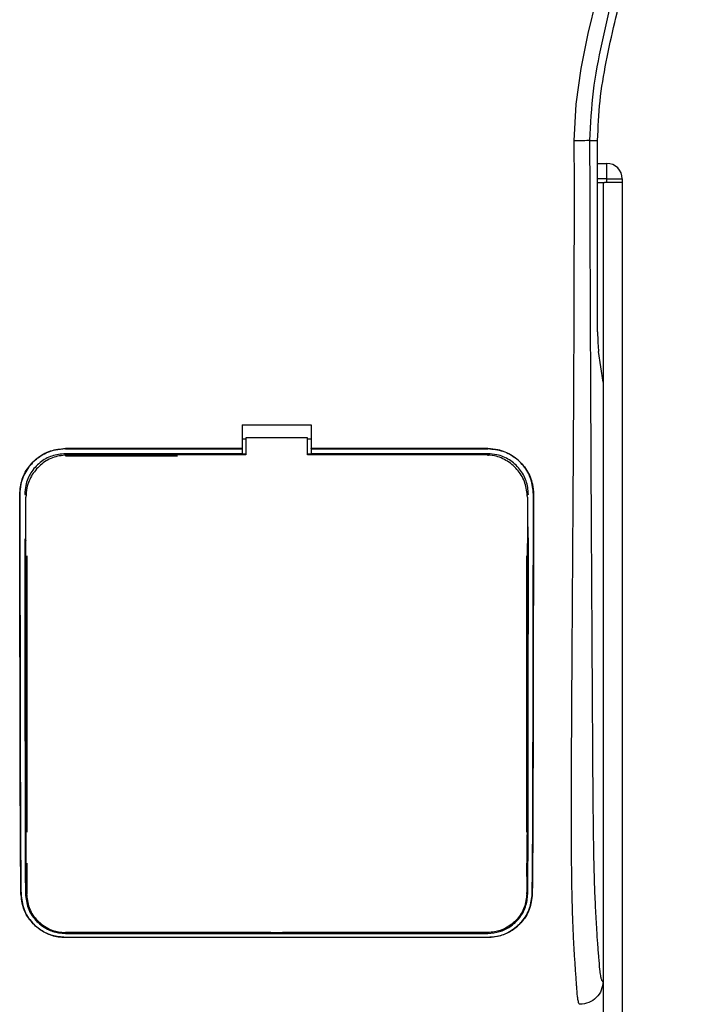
# Model space of a CAD drawing. Header units: millimetres. Extents: x 0 to 420, y 0 to 297.
# Tile 36 of 58: x 168 to 178, y 223 to 237. Entities that reach past the tile are written whole.
import ezdxf

# ---------------------------------------------------------------- set-up
doc = ezdxf.new("R2010")
doc.units = ezdxf.units.MM

msp = doc.modelspace()

# ---------------------------------------------------------------- linework, layer by layer
at = {"color": 7, "linetype": 'Continuous', "lineweight": 25}
for p, q in [((176.3077, 235.6396), (176.4264, 235.6396)), ((176.4264, 232.8004), (176.4264, 235.6396)), ((176.4264, 235.298), (176.564, 235.298)), ((176.564, 235.0703), (176.564, 235.298)), ((176.564, 235.0703), (176.4264, 235.0703)), ((176.564, 235.0134), (176.564, 235.0703)), ((176.564, 235.0703), (176.7918, 235.0703)), ((176.7918, 235.0703), (176.7918, 235.0134)), ((176.4264, 235.0134), (176.5071, 235.0134)), ((176.5071, 235.0134), (176.5071, 189.4694)), ((176.5071, 235.0134), (176.5307, 235.0134)), ((176.564, 235.0134), (176.5307, 235.0134)), ((176.7918, 235.0134), (176.564, 235.0134)), ((176.7917, 235.0134), (176.7917, 189.4694)), ((176.5071, 232.053), (176.4409, 232.5077)), ((176.5071, 232.053), (176.5071, 223.1719)), ((171.1556, 231.4229), (172.1804, 231.4229)), ((171.1556, 231.4229), (171.1556, 231.0691)), ((172.1804, 231.4229), (172.1804, 231.0691)), ((171.1556, 231.2161), (171.2126, 231.2161)), ((171.2126, 231.228), (171.2126, 230.9773)), ((172.1235, 231.228), (171.2126, 231.228)), ((172.1235, 230.9773), (172.1235, 231.228)), ((172.1235, 231.2161), (172.1804, 231.2161)), ((171.1556, 231.0691), (168.5369, 231.0691)), ((168.5369, 231.0681), (168.5369, 231.0691)), ((168.5369, 231.0681), (171.1556, 231.0681)), ((171.1556, 230.9933), (168.5369, 230.9933)), ((168.5369, 230.9933), (168.5369, 230.9639)), ((168.5369, 230.9639), (170.1967, 230.9639)), ((171.1556, 231.0681), (171.1556, 231.0691)), ((171.1556, 231.0664), (171.1556, 230.9933)), ((171.1556, 230.9933), (171.1556, 230.9884)), ((171.2126, 230.9884), (171.1556, 230.9884)), ((172.1804, 230.9884), (172.1235, 230.9884)), ((174.7589, 230.9773), (172.1235, 230.9773)), ((174.7992, 231.0691), (172.1804, 231.0691)), ((172.1804, 231.0681), (172.1804, 231.0691)), ((172.1804, 231.0681), (174.7992, 231.0681)), ((172.1804, 231.0664), (172.1804, 230.9933)), ((174.7992, 230.9933), (172.1804, 230.9933)), ((172.1804, 230.9933), (172.1804, 230.9884)), ((174.7992, 231.0681), (174.7992, 231.0691)), ((174.7992, 230.9933), (174.7992, 230.9639)), ((167.8605, 230.3906), (167.8595, 230.3906)), ((167.9347, 230.3907), (167.9636, 230.3907)), ((175.4013, 230.3907), (175.3724, 230.3907)), ((175.3847, 230.3766), (175.3846, 230.3778)), ((175.4755, 230.3906), (175.4765, 230.3906)), ((167.9508, 230.3498), (167.9508, 230.3488)), ((175.3853, 230.3488), (175.3852, 230.3498)), ((167.9514, 229.7125), (167.9514, 229.7067)), ((175.3847, 229.7519), (175.3847, 229.7522)), ((167.9636, 229.4797), (167.9636, 225.3807)), ((175.3724, 229.4797), (175.3724, 225.3807)), ((167.9636, 224.9253), (167.9636, 224.4699)), ((175.3724, 224.9253), (175.3724, 224.7258)), ((175.3771, 224.8702), (175.3775, 224.7479)), ((167.8791, 224.4695), (167.878, 224.4695)), ((175.376, 224.4701), (175.3764, 224.49)), ((175.457, 224.4695), (175.458, 224.4695)), ((171.5826, 223.8967), (168.5369, 223.8967)), ((168.5369, 223.8824), (174.7992, 223.8824)), ((168.5369, 223.8235), (174.7992, 223.8235)), ((168.5369, 223.8235), (168.5369, 223.8223)), ((174.7992, 223.8223), (168.5369, 223.8223)), ((171.5826, 223.8967), (171.5916, 223.8877)), ((171.5916, 223.8965), (171.5916, 223.8877)), ((171.7445, 223.8877), (171.5916, 223.8877)), ((171.7445, 223.8877), (171.7534, 223.8967)), ((171.7445, 223.8877), (171.7445, 223.8965)), ((174.7992, 223.8967), (171.7534, 223.8967)), ((174.7992, 223.8824), (174.7992, 223.8967)), ((174.7992, 223.8235), (174.7992, 223.8223))]:
    msp.add_line(p, q, dxfattribs=at)
at = {"color": 7, "linetype": 'Continuous', "lineweight": 25, "flags": 128}
for points in [[(176.0808, 235.6333), (176.1103, 236.1778), (176.1848, 236.7058), (176.2876, 237.2228), (176.4086, 237.7325)], [(171.2126, 230.9773), (169.1807, 230.9773), (168.5771, 230.9773)]]:
    msp.add_lwpolyline(points, dxfattribs=at)
at = {"color": 7, "linetype": 'Continuous', "lineweight": 25}
msp.add_arc((176.564, 235.0703), 0.2277, 0, 90, dxfattribs=at)
msp.add_ellipse((176.4563, 232.8004), major_axis=(0, 0.3416), ratio=0.0874887, start_param=1.5707963, end_param=2.6001111, dxfattribs=at)
for points, knots in [([(176.9306, 253.7201), (176.9221, 253.7176), (176.9053, 253.7126), (176.8933, 253.6632), (176.8931, 253.5778), (176.9067, 253.4515), (176.9333, 253.2865), (176.9716, 253.0878), (177.0193, 252.8608), (177.0917, 252.5307), (177.1939, 252.0782), (177.3191, 251.5095), (177.4466, 250.9163), (177.6374, 249.9785), (177.8449, 248.691), (177.9915, 247.0502), (178.0172, 245.3392), (177.9022, 243.5594), (177.6349, 241.7228), (177.3167, 240.2732), (177.0336, 239.2037), (176.8393, 238.5001), (176.6501, 237.7957), (176.4825, 237.0872), (176.3432, 236.3698), (176.3195, 235.8835), (176.3077, 235.6396)], [0, 0, 0, 0, 0.0154023, 0.0306186, 0.0458978, 0.0611515, 0.0763524, 0.0916759, 0.1069667, 0.1223964, 0.1531196, 0.1841395, 0.2146453, 0.2457555, 0.3295656, 0.4129092, 0.4960821, 0.5895924, 0.6838677, 0.7780859, 0.8151003, 0.8521196, 0.8891029, 0.926018, 0.9628961, 1, 1, 1, 1]), ([(176.4264, 235.6396), (176.4345, 235.8347), (176.4505, 236.2252), (176.5849, 237.0036), (176.8182, 237.9704), (177.1473, 239.1246), (177.343, 239.9024), (177.4409, 240.2913)], [0, 0, 0, 0, 0.1226487, 0.2454767, 0.4957363, 0.7478713, 1, 1, 1, 1]), ([(176.1642, 222.8304), (176.1608, 222.8314), (176.1541, 222.8334), (176.1449, 222.8521), (176.138, 222.88), (176.133, 222.9116), (176.1293, 222.9407), (176.126, 222.9729), (176.1229, 223.0095), (176.1194, 223.0532), (176.1124, 223.1528), (176.1004, 223.3186), (176.0857, 223.5348), (176.0716, 223.7851), (176.0586, 224.0813), (176.0475, 224.4636), (176.0405, 224.9183), (176.0381, 225.3766), (176.0381, 225.8207), (176.0393, 226.2658), (176.0413, 226.6888), (176.0433, 227.0644), (176.0449, 227.3329), (176.0464, 227.5747), (176.0477, 227.7944), (176.0492, 228.0253), (176.0508, 228.2674), (176.0524, 228.521), (176.0542, 228.7927), (176.0563, 229.1066), (176.0589, 229.4894), (176.062, 229.9638), (176.0654, 230.4822), (176.0689, 231.0403), (176.0719, 231.5711), (176.0748, 232.1149), (176.0775, 232.7152), (176.08, 233.3954), (176.0816, 234.1475), (176.0821, 234.8898), (176.0812, 235.3894), (176.0808, 235.6333)], [0, 0, 0, 0, 0.01040061, 0.02080672, 0.03106116, 0.03614099, 0.04145683, 0.04698488, 0.05107961, 0.056575, 0.06335413, 0.08477825, 0.10578404, 0.12644249, 0.15396653, 0.18250697, 0.21827305, 0.25692616, 0.28371553, 0.31573913, 0.35433978, 0.37618226, 0.39782595, 0.41302567, 0.42902685, 0.44584073, 0.46347795, 0.48194851, 0.50126173, 0.52284596, 0.55053669, 0.58490472, 0.6264984, 0.66378186, 0.70683381, 0.74242415, 0.78255841, 0.83794342, 0.89093876, 0.94676606, 1, 1, 1, 1]), ([(176.3077, 235.6396), (176.3025, 235.6389), (176.2917, 235.6373), (176.2381, 235.6352), (176.1643, 235.6337), (176.108, 235.6334), (176.0808, 235.6333)], [0, 0, 0, 0, 0.2412015, 0.5, 0.7587985, 1, 1, 1, 1]), ([(176.3077, 235.6396), (176.3085, 235.3326), (176.3101, 234.7083), (176.3133, 233.7564), (176.3171, 232.7877), (176.3213, 231.8552), (176.3256, 230.9704), (176.3289, 230.3378), (176.3312, 229.9135), (176.3324, 229.695), (176.3336, 229.4722), (176.3349, 229.2452), (176.3362, 229.014), (176.3376, 228.7821), (176.339, 228.5371), (176.3406, 228.2665), (176.3424, 227.9539), (176.3445, 227.5996), (176.3467, 227.2198), (176.3492, 226.7986), (176.3521, 226.3454), (176.3557, 225.8621), (176.3605, 225.4057), (176.3672, 224.9876), (176.3768, 224.6096), (176.3909, 224.2556), (176.4075, 223.9674), (176.4243, 223.727), (176.4397, 223.5317), (176.4533, 223.3636), (176.4665, 223.2557), (176.4767, 223.211), (176.4852, 223.1889), (176.4921, 223.1778), (176.4995, 223.172), (176.5045, 223.172), (176.5071, 223.1719)], [0, 0, 0, 0, 0.0694688, 0.1412908, 0.2154694, 0.2887805, 0.3524933, 0.4159279, 0.4321232, 0.4486368, 0.4654688, 0.4826193, 0.5000881, 0.5178753, 0.535169, 0.5556239, 0.5792402, 0.6060176, 0.6359563, 0.6653451, 0.7015159, 0.7387188, 0.7750553, 0.8054444, 0.8348007, 0.8638698, 0.8931347, 0.9126927, 0.9334716, 0.9528765, 0.9643483, 0.9751988, 0.9808952, 0.9869973, 0.9933587, 1, 1, 1, 1]), ([(167.8595, 230.3906), (167.8669, 230.4668), (167.8816, 230.6193), (167.9982, 230.8226), (168.1702, 230.9761), (168.3608, 231.0575), (168.4868, 231.0658), (168.5369, 231.0691)], [0, 0, 0, 0, 0.214756, 0.4295143, 0.6442271, 0.8587058, 1, 1, 1, 1]), ([(168.5369, 231.0681), (168.4609, 231.0606), (168.3089, 231.0457), (168.1064, 230.9293), (167.9535, 230.758), (167.872, 230.5675), (167.8638, 230.4412), (167.8605, 230.3906)], [0, 0, 0, 0, 0.2141477, 0.4282923, 0.6424642, 0.8569099, 1, 1, 1, 1]), ([(168.5369, 230.9933), (168.4692, 230.9867), (168.3339, 230.9734), (168.1536, 230.8698), (168.0174, 230.7172), (167.945, 230.5477), (167.9376, 230.4355), (167.9347, 230.3907)], [0, 0, 0, 0, 0.2142689, 0.4285342, 0.6429053, 0.8575037, 1, 1, 1, 1]), ([(168.5771, 230.9773), (168.5068, 230.9704), (168.3662, 230.9565), (168.1788, 230.8488), (168.0371, 230.6902), (167.9616, 230.5137), (167.9539, 230.3967), (167.9508, 230.3498)], [0, 0, 0, 0, 0.2139939, 0.4279801, 0.6421801, 0.8568088, 1, 1, 1, 1]), ([(175.3852, 230.3498), (175.3783, 230.4204), (175.3646, 230.5616), (175.2564, 230.7498), (175.0971, 230.8917), (174.921, 230.9666), (174.8049, 230.9743), (174.7589, 230.9773)], [0, 0, 0, 0, 0.21516442, 0.43033682, 0.64528255, 0.85978468, 1, 1, 1, 1]), ([(174.7992, 231.0691), (174.8752, 231.0616), (175.0274, 231.0467), (175.2302, 230.9301), (175.3834, 230.7585), (175.465, 230.5676), (175.4732, 230.4412), (175.4765, 230.3906)], [0, 0, 0, 0, 0.2141189, 0.4282319, 0.6425718, 0.8570972, 1, 1, 1, 1]), ([(175.4755, 230.3906), (175.4682, 230.4667), (175.4534, 230.6189), (175.337, 230.8219), (175.1654, 230.9752), (174.975, 231.0565), (174.8492, 231.0648), (174.7992, 231.0681)], [0, 0, 0, 0, 0.2147655, 0.4295374, 0.6440783, 0.8586034, 1, 1, 1, 1]), ([(175.4013, 230.3907), (175.3947, 230.4584), (175.3815, 230.594), (175.2777, 230.7746), (175.1247, 230.9109), (174.9554, 230.9831), (174.8435, 230.9904), (174.7992, 230.9933)], [0, 0, 0, 0, 0.2148934, 0.4297913, 0.6445612, 0.8590927, 1, 1, 1, 1]), ([(167.878, 224.4695), (167.8764, 224.6117), (167.8732, 224.8964), (167.8696, 225.4947), (167.8666, 226.5394), (167.8636, 228.2244), (167.861, 229.6033), (167.8595, 230.3906)], [0, 0, 0, 0, 0.0751699, 0.15046197, 0.30471802, 0.60298005, 1, 1, 1, 1]), ([(167.8605, 230.3906), (167.8621, 229.5614), (167.8647, 228.158), (167.8678, 226.4663), (167.8708, 225.4603), (167.8743, 224.8866), (167.8775, 224.6085), (167.8791, 224.4695)], [0, 0, 0, 0, 0.4180712, 0.7075966, 0.852695, 0.9264081, 1, 1, 1, 1]), ([(167.9517, 230.3837), (167.9517, 230.3836), (167.9517, 230.3832), (167.9517, 230.3828), (167.9516, 230.3826)], [0, 0, 0, 0, 0.4098683, 1, 1, 1, 1]), ([(175.457, 224.4695), (175.4585, 224.603), (175.4616, 224.8703), (175.4651, 225.4327), (175.4682, 226.4163), (175.4712, 228.1191), (175.4739, 229.5334), (175.4755, 230.3906)], [0, 0, 0, 0, 0.0707718, 0.1416492, 0.2869308, 0.5678115, 1, 1, 1, 1]), ([(175.4765, 230.3906), (175.4749, 229.5515), (175.4723, 228.1431), (175.4692, 226.449), (175.4662, 225.4519), (175.4627, 224.8834), (175.4596, 224.6074), (175.458, 224.4695)], [0, 0, 0, 0, 0.42314865, 0.71019334, 0.85405024, 0.92708002, 1, 1, 1, 1]), ([(167.96, 224.47), (167.9589, 224.6749), (167.9568, 225.084), (167.9555, 225.7225), (167.9543, 226.575), (167.9529, 228.1188), (167.9517, 229.4484), (167.9508, 230.3498)], [0, 0, 0, 0, 0.1083285, 0.2163079, 0.3247528, 0.5422186, 1, 1, 1, 1]), ([(175.3852, 230.3498), (175.385, 230.1481), (175.3841, 229.0851), (175.3826, 227.5723), (175.3811, 226.0336), (175.3795, 225.2455), (175.3779, 224.7973), (175.3766, 224.5791), (175.376, 224.4701)], [0, 0, 0, 0, 0.10239866, 0.53964737, 0.7684394, 0.8834143, 0.94173064, 1, 1, 1, 1]), ([(175.3952, 229.5037), (175.3952, 229.5213), (175.3953, 229.6392), (175.3954, 229.7748), (175.3955, 229.8928), (175.3955, 229.9107)], [0, 0, 0, 0, 0.13029442, 0.86835082, 1, 1, 1, 1]), ([(167.9353, 229.7325), (167.936, 228.9634), (167.9372, 227.6998), (167.9386, 226.1873), (167.9402, 225.3216), (167.9419, 224.8288), (167.9433, 224.5895), (167.944, 224.4699)], [0, 0, 0, 0, 0.4360534, 0.7164165, 0.8571488, 0.9286144, 1, 1, 1, 1]), ([(175.392, 224.4699), (175.3928, 224.6037), (175.3943, 224.8713), (175.3961, 225.4345), (175.3979, 226.5679), (175.3992, 228.0564), (175.4003, 229.2557), (175.4007, 229.7484)], [0, 0, 0, 0, 0.0794459, 0.1590104, 0.3220944, 0.7215247, 1, 1, 1, 1]), ([(167.9408, 229.5037), (167.9414, 229.5102), (167.9423, 229.5219), (167.9487, 229.5317), (167.9516, 229.5361)], [0, 0, 0, 0, 0.5522823, 1, 1, 1, 1]), ([(175.3845, 229.5361), (175.3874, 229.5317), (175.3938, 229.5219), (175.3947, 229.5101), (175.3952, 229.5037)], [0, 0, 0, 0, 0.4502438, 1, 1, 1, 1]), ([(167.9456, 225.3619), (167.9457, 225.344), (167.946, 225.2213), (167.9464, 225.0812), (167.9468, 224.9602), (167.9469, 224.9426)], [0, 0, 0, 0, 0.1274719, 0.8734381, 1, 1, 1, 1]), ([(167.9565, 225.3291), (167.9534, 225.3341), (167.947, 225.3441), (167.9461, 225.356), (167.9456, 225.3619)], [0, 0, 0, 0, 0.4946892, 1, 1, 1, 1]), ([(175.3904, 225.3619), (175.3899, 225.3554), (175.3889, 225.3437), (175.3824, 225.3339), (175.3795, 225.3295)], [0, 0, 0, 0, 0.5540824, 1, 1, 1, 1]), ([(167.9469, 224.9426), (167.9474, 224.9492), (167.9483, 224.961), (167.9548, 224.9709), (167.9576, 224.9752)], [0, 0, 0, 0, 0.5629471, 1, 1, 1, 1]), ([(175.3785, 224.9754), (175.3814, 224.9708), (175.3878, 224.9608), (175.3886, 224.949), (175.3891, 224.9426)], [0, 0, 0, 0, 0.4579364, 1, 1, 1, 1]), ([(168.5369, 223.8223), (168.4714, 223.828), (168.3406, 223.8395), (168.1633, 223.927), (168.0129, 224.063), (167.9028, 224.2481), (167.8861, 224.3969), (167.878, 224.4695)], [0, 0, 0, 0, 0.18070781, 0.36082696, 0.55652595, 0.78366481, 1, 1, 1, 1]), ([(167.8791, 224.4695), (167.8887, 224.3904), (167.9079, 224.2323), (168.0386, 224.0299), (168.2176, 223.8917), (168.398, 223.8304), (168.5001, 223.8253), (168.5369, 223.8235)], [0, 0, 0, 0, 0.2365487, 0.4727119, 0.7174649, 0.8983429, 1, 1, 1, 1]), ([(167.944, 224.4699), (167.9522, 224.3983), (167.9687, 224.255), (168.086, 224.0708), (168.2476, 223.9449), (168.4105, 223.8889), (168.5034, 223.8842), (168.5369, 223.8824)], [0, 0, 0, 0, 0.23673887, 0.47316088, 0.71562514, 0.89747206, 1, 1, 1, 1]), ([(167.96, 224.47), (167.9678, 224.4012), (167.9834, 224.263), (168.0955, 224.0835), (168.2515, 223.9591), (168.411, 223.9026), (168.503, 223.8975), (168.5369, 223.8957)], [0, 0, 0, 0, 0.2332261, 0.4679531, 0.7101047, 0.8933472, 1, 1, 1, 1]), ([(175.376, 224.4701), (175.3682, 224.4012), (175.3526, 224.263), (175.2406, 224.0836), (175.0846, 223.9592), (174.9251, 223.9026), (174.833, 223.8976), (174.7992, 223.8958)], [0, 0, 0, 0, 0.2331651, 0.4678451, 0.7099916, 0.8932536, 1, 1, 1, 1]), ([(174.7992, 223.8824), (174.8583, 223.8877), (174.9763, 223.8981), (175.1362, 223.9775), (175.2713, 224.1005), (175.3705, 224.2684), (175.3849, 224.4033), (175.392, 224.4699)], [0, 0, 0, 0, 0.18035102, 0.3601287, 0.55478827, 0.78001788, 1, 1, 1, 1]), ([(174.7992, 223.8235), (174.8642, 223.8291), (174.9941, 223.8405), (175.1704, 223.927), (175.3204, 224.0615), (175.4315, 224.2462), (175.4486, 224.3959), (175.457, 224.4695)], [0, 0, 0, 0, 0.1793861, 0.358168, 0.5528021, 0.7799891, 1, 1, 1, 1]), ([(175.458, 224.4695), (175.4484, 224.3905), (175.4293, 224.2325), (175.2991, 224.0301), (175.1204, 223.8915), (174.9396, 223.8294), (174.8364, 223.8242), (174.7992, 223.8223)], [0, 0, 0, 0, 0.235699, 0.4710252, 0.7142029, 0.8967791, 1, 1, 1, 1]), ([(168.5369, 223.8957), (168.7517, 223.8958), (169.8261, 223.8962), (171.9135, 223.8968), (173.7861, 223.8961), (174.7992, 223.8958)], [0, 0, 0, 0, 0.10293773, 0.51468867, 1, 1, 1, 1]), ([(176.5071, 223.1719), (176.5019, 223.1271), (176.4915, 223.0375), (176.4121, 222.9246), (176.2989, 222.8458), (176.2091, 222.8355), (176.1642, 222.8304)], [0, 0, 0, 0, 0.2499447, 0.4997361, 0.7494229, 1, 1, 1, 1])]:
    msp.add_open_spline(points, degree=3, knots=knots, dxfattribs=at)

doc.saveas('drawing.dxf')
